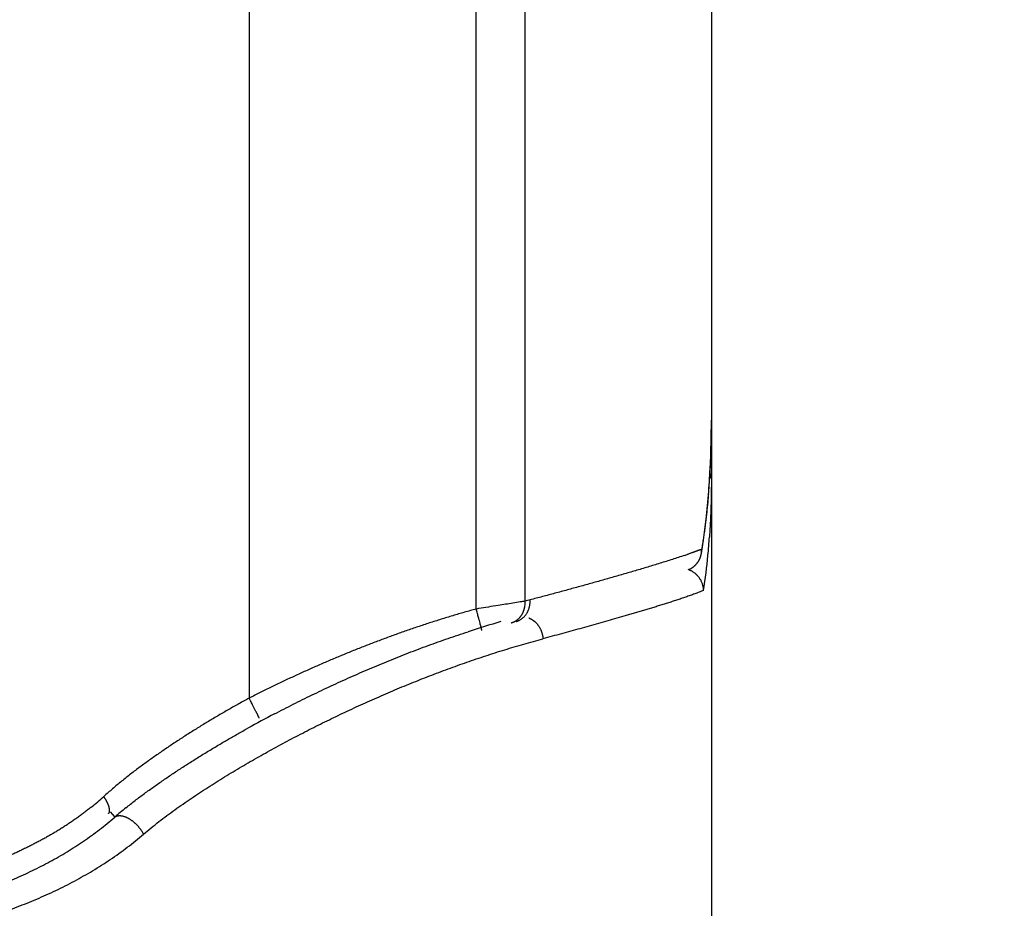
# Model space of a CAD drawing. Header units: millimetres. Extents: x 0 to 1076, y 0 to 742.
# Tile 124 of 132: x 707.82 to 716.62, y 370.62 to 378.55. Entities that reach past the tile are written whole.
import ezdxf

# ---------------------------------------------------------------- set-up
doc = ezdxf.new("R2010")
doc.units = ezdxf.units.MM
doc.header["$LTSCALE"] = 0.454724
doc.layers.add('NoLayerName_001', color=7, linetype='Continuous')
doc.layers.add('NoLayerName_007', color=7, linetype='Continuous')
doc.styles.get("Standard").update_dxf_attribs({"font": 'txt', "bigfont": 'extfont2'})
doc.dimstyles.get("Standard").update_dxf_attribs({"dimtxt": 2.5, "dimasz": 2.5, "dimexe": 1, "dimexo": 1, "dimtad": 1, "dimdec": 3, "dimzin": 0, "dimdsep": 46, "dimtxsty": 'Standard', "dimcen": 2.5, "dimadec": 3, "dimazin": 0, "dimtfac": 0.75, "dimtdec": 3, "dimtmove": 0, "dimatfit": 3, "dimfxl": 1, "dimarcsym": 0})

# ---------------------------------------------------------------- blocks, each defined once
blk = doc.blocks.new('_OPEN30')
at = {"color": 0, "linetype": 'ByBlock', "lineweight": -2}
for p, q in [((-1, 0.267949), (0, 0)), ((0, 0), (-1, -0.267949)), ((0, 0), (-1, 0))]:
    blk.add_line(p, q, dxfattribs=at)
blk = doc.blocks.new('*D105')
at = {"layer": 'Defpoints', "color": 0}
for p in [(772.5, 487.5), (711, 366.6), (793.917, 366.6)]:
    blk.add_point(p, dxfattribs=at)
at = {"layer": 'NoLayerName_001', "color": 0, "linetype": 'Continuous', "lineweight": 13}
for p, q in [((775, 487.5), (796.417, 487.5)), ((793.917, 483.75), (793.917, 370.35)), ((713.5, 366.6), (796.417, 366.6))]:
    blk.add_line(p, q, dxfattribs=at)
at = {"layer": 'NoLayerName_001', "color": 0, "lineweight": 13, "xscale": 3.75, "yscale": 3.75, "zscale": 3.75}
for p, rotation in [((793.917, 487.5), 90), ((793.917, 366.6), 270)]:
    blk.add_blockref('_OPEN30', p, dxfattribs=dict(at, rotation=rotation))
at = {"layer": 'NoLayerName_001', "color": 0, "lineweight": 13, "insert": (787.042, 427.05), "char_height": 8.75, "attachment_point": 5, "rotation": 90}
blk.add_mtext('\\W0.8000;１２１', dxfattribs=at)

msp = doc.modelspace()

# ---------------------------------------------------------------- linework, layer by layer
at = {"layer": 'NoLayerName_001', "color": 60, "linetype": 'Continuous', "lineweight": 25}
for p, q in [((709.87382, 395.35), (709.87382, 372.493797)), ((711.900344, 373.288806), (711.900344, 389.85)), ((712.336573, 373.35859), (712.336573, 389.85)), ((714, 389.85), (714, 368.6)), ((713.976741, 374.33754), (713.9908, 374.566127)), ((713.910605, 373.784351), (713.913088, 373.823283)), ((708.632782, 371.476955), (708.67231, 371.430517))]:
    msp.add_line(p, q, dxfattribs=at)
for points in [[(713.9908, 374.566127), (713.998438, 374.80264), (714, 374.973691)], [(713.910628, 373.78449), (713.929182, 373.903809), (713.956213, 374.116787), (713.976741, 374.33754)]]:
    msp.add_lwpolyline(points, dxfattribs=at)
for centre, radius, start, end in [((705.486871, 374.970045), 8.513129, 357.1217331, 0.0245286), ((706.783938, 374.913454), 7.214862, 355.2133864, 357.0533478), ((707.563462, 374.374877), 6.434693, 354.5881022, 356.0491028), ((713.357422, 375.195882), 1.480805, 291.5393855, 292.0394005), ((712.145021, 378.526704), 5.025744, 288.7516386, 289.1023598), ((708.214329, 374.312738), 5.780867, 351.4675504, 354.5928129), ((712.117604, 373.345336), 0.219369, 351.682773, 3.4639436), ((714.847799, 364.002298), 9.687438, 104.7515395, 105.0240843), ((714.700829, 364.23931), 9.301688, 106.1003596, 107.9963382), ((715.26837, 362.46293), 11.159319, 117.5997331, 118.9815698), ((706.948534, 373.406932), 2.41983, 308.8283118, 312.2214223), ((710.891429, 368.880485), 3.380412, 128.8047176, 131.0308316)]:
    msp.add_arc(centre, radius, start, end, dxfattribs=at)
for points, knots in [([(714, 374.449084), (713.999987, 374.440452), (713.99998, 374.423189), (713.999853, 374.397294), (713.999655, 374.371399), (713.999373, 374.345505), (713.999008, 374.319611), (713.99856, 374.293717), (713.998027, 374.267824), (713.997409, 374.241933), (713.996703, 374.216043), (713.995909, 374.190156), (713.995026, 374.164271), (713.994053, 374.13839), (713.992988, 374.112513), (713.99183, 374.086639), (713.990579, 374.060771), (713.989233, 374.034907), (713.987792, 374.00905), (713.986251, 373.983198), (713.984624, 373.957353), (713.983442, 373.940129), (713.982863, 373.931517)], [0, 0, 0, 0, 0.025895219, 0.05179037, 0.077685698, 0.103581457, 0.129477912, 0.155375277, 0.181273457, 0.207172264, 0.233071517, 0.258971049, 0.284870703, 0.310770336, 0.336669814, 0.362569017, 0.388467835, 0.414366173, 0.440263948, 0.466161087, 0.492057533, 0.517953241, 0.517953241, 0.517953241, 0.517953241]), ([(714, 374.449084), (713.999989, 374.45), (713.999983, 374.451834), (713.99988, 374.454585), (713.999722, 374.457336), (713.999499, 374.460085), (713.999215, 374.462831), (713.998869, 374.465571), (713.998463, 374.468305), (713.997998, 374.47103), (713.997473, 374.473744), (713.996891, 374.476447), (713.996251, 374.479136), (713.995555, 374.481809), (713.994802, 374.484466), (713.993995, 374.487104), (713.993133, 374.489721), (713.992217, 374.492316), (713.991248, 374.49489), (713.990226, 374.497442), (713.989159, 374.499974), (713.988398, 374.50164), (713.988024, 374.502476)], [0, 0, 0, 0, 0.0027493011, 0.0055017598, 0.0082571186, 0.0110150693, 0.0137752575, 0.0165372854, 0.0193007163, 0.0220650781, 0.0248298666, 0.0275945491, 0.0303585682, 0.0331213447, 0.0358822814, 0.0386407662, 0.0413961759, 0.0441482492, 0.0468977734, 0.0496456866, 0.052392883, 0.0551402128, 0.0551402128, 0.0551402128, 0.0551402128]), ([(713.973638, 374.31141), (713.972935, 374.303241), (713.971552, 374.286901), (713.969345, 374.262403), (713.967058, 374.237913), (713.964675, 374.213431), (713.962201, 374.188957), (713.959631, 374.164492), (713.956965, 374.140036), (713.954203, 374.11559), (713.951343, 374.091154), (713.948384, 374.06673), (713.945325, 374.042318), (713.942164, 374.017919), (713.938902, 373.993534), (713.935535, 373.969163), (713.932065, 373.944807), (713.928488, 373.920468), (713.924806, 373.896144), (713.921012, 373.871839), (713.917122, 373.84755), (713.914422, 373.831375), (713.913085, 373.823286)], [0, 0, 0, 0, 0.024596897, 0.049193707, 0.073790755, 0.098388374, 0.122986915, 0.147586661, 0.17218749, 0.196789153, 0.221391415, 0.245994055, 0.270596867, 0.295199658, 0.319802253, 0.344404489, 0.36900622, 0.393607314, 0.418207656, 0.442807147, 0.467405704, 0.492003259, 0.492003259, 0.492003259, 0.492003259]), ([(713.760629, 373.767722), (713.742475, 373.761647), (713.706203, 373.749386), (713.651574, 373.731658), (713.596844, 373.714241), (713.542014, 373.697143), (713.487114, 373.68027), (713.432154, 373.663599), (713.377137, 373.647116), (713.322071, 373.630803), (713.26696, 373.614644), (713.211809, 373.59862), (713.156622, 373.582717), (713.101403, 373.566931), (713.04615, 373.551257), (712.990867, 373.535692), (712.917117, 373.515078), (712.824858, 373.48956), (712.714048, 373.459302), (712.603145, 373.429384), (712.492171, 373.399735), (712.418122, 373.380219), (712.381107, 373.37043)], [0, 0, 0, 0, 0.05743125, 0.11486367, 0.17229785, 0.22973287, 0.28716691, 0.34459962, 0.40203159, 0.45946325, 0.51689487, 0.57432656, 0.63175834, 0.68919031, 0.74662253, 0.80405505, 0.86148788, 0.97635439, 1.09122177, 1.20608932, 1.32095602, 1.43582056, 1.43582056, 1.43582056, 1.43582056]), ([(713.901085, 373.818489), (713.899246, 373.817766), (713.895568, 373.816316), (713.89004, 373.814169), (713.884507, 373.812037), (713.878967, 373.809922), (713.873422, 373.807821), (713.867871, 373.805735), (713.862316, 373.803661), (713.856755, 373.8016), (713.85119, 373.799552), (713.845621, 373.797516), (713.840047, 373.795491), (713.83447, 373.793477), (713.827028, 373.790806), (713.817717, 373.787491), (713.80653, 373.78355), (713.7972, 373.780291), (713.791597, 373.778348), (713.78973, 373.7777)], [0, 0, 0, 0, 0.005929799, 0.011859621, 0.017789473, 0.023719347, 0.029649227, 0.035579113, 0.041509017, 0.047438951, 0.053368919, 0.059298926, 0.06522897, 0.071159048, 0.077089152, 0.088949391, 0.100809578, 0.112669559, 0.118599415, 0.118599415, 0.118599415, 0.118599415]), ([(713.846579, 373.671352), (713.848236, 373.672802), (713.85159, 373.675661), (713.856394, 373.680211), (713.861058, 373.684914), (713.865553, 373.689791), (713.869878, 373.694826), (713.874024, 373.700016), (713.877987, 373.705351), (713.88176, 373.710826), (713.885336, 373.716432), (713.888708, 373.722163), (713.891871, 373.728011), (713.894822, 373.733967), (713.89756, 373.740023), (713.900083, 373.746168), (713.90239, 373.752395), (713.904478, 373.758693), (713.906348, 373.765054), (713.907988, 373.771471), (713.909434, 373.777927), (713.910179, 373.78227), (713.910578, 373.784435)], [0, 0, 0, 0, 0.006604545, 0.013219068, 0.019842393, 0.02647324, 0.033110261, 0.039752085, 0.046397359, 0.053044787, 0.059693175, 0.06634147, 0.0729889, 0.07963514, 0.086279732, 0.092921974, 0.099560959, 0.10619561, 0.112824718, 0.119446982, 0.126061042, 0.132665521, 0.132665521, 0.132665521, 0.132665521]), ([(713.79766, 373.641383), (713.798829, 373.641893), (713.801177, 373.642896), (713.804657, 373.644503), (713.808112, 373.646172), (713.811535, 373.647912), (713.814926, 373.64972), (713.818282, 373.651595), (713.821602, 373.653537), (713.824883, 373.655544), (713.828123, 373.657615), (713.831319, 373.65975), (713.834471, 373.661947), (713.837576, 373.664205), (713.84063, 373.666526), (713.843639, 373.668899), (713.845595, 373.67054), (713.846579, 373.671352)], [0, 0, 0, 0, 0.003827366, 0.0076598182, 0.011496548, 0.0153367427, 0.0191795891, 0.0230242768, 0.0268700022, 0.0307159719, 0.0345614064, 0.0384055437, 0.0422476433, 0.0460869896, 0.0499228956, 0.0537547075, 0.0575818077, 0.0575818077, 0.0575818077, 0.0575818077]), ([(713.931215, 373.455033), (713.930955, 373.459061), (713.930622, 373.467148), (713.928996, 373.479208), (713.926718, 373.491201), (713.923682, 373.503069), (713.919938, 373.514768), (713.915494, 373.526248), (713.910369, 373.537461), (713.90458, 373.548358), (713.898144, 373.558891), (713.891076, 373.569012), (713.883397, 373.578673), (713.875151, 373.587849), (713.866379, 373.596516), (713.857123, 373.604647), (713.847425, 373.612218), (713.837325, 373.619203), (713.826868, 373.625585), (713.816083, 373.631307), (713.805054, 373.636456), (713.797447, 373.639225), (713.793685, 373.640688)], [0, 0, 0, 0, 0.012107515, 0.024264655, 0.036468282, 0.048713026, 0.060991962, 0.07329727, 0.085620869, 0.097955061, 0.110293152, 0.122630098, 0.134963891, 0.14729451, 0.159619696, 0.171934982, 0.184234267, 0.196510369, 0.208755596, 0.220962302, 0.233123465, 0.245233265, 0.245233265, 0.245233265, 0.245233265]), ([(713.931213, 373.455034), (713.917986, 373.449659), (713.891637, 373.438636), (713.851467, 373.423741), (713.811171, 373.409212), (713.770706, 373.395163), (713.730137, 373.381424), (713.689487, 373.367931), (713.64876, 373.354665), (713.607966, 373.341605), (713.567113, 373.328727), (713.526208, 373.316011), (713.48526, 373.303433), (713.444276, 373.290973), (713.403264, 373.278607), (713.362227, 373.26633), (713.321165, 373.254139), (713.280078, 373.242031), (713.225267, 373.225992), (713.156698, 373.20613), (713.074338, 373.182568), (712.991908, 373.159248), (712.909417, 373.136146), (712.826866, 373.113254), (712.744262, 373.090556), (712.661606, 373.068049), (712.578908, 373.045694), (712.523735, 373.030946), (712.496154, 373.023552)], [0, 0, 0, 0, 0.04283172, 0.08567176, 0.12850777, 0.17133999, 0.21417134, 0.25700272, 0.2998349, 0.34266833, 0.38550309, 0.42833896, 0.47117543, 0.51401177, 0.55684719, 0.59968165, 0.64251534, 0.68534845, 0.72818115, 0.81384576, 0.8995101, 0.9851747, 1.07083979, 1.15650536, 1.24217126, 1.32783728, 1.41350311, 1.49916836, 1.49916836, 1.49916836, 1.49916836]), ([(712.336573, 373.35859), (712.322036, 373.35624), (712.285698, 373.350329), (712.205696, 373.337706), (712.111137, 373.322855), (712.009355, 373.306538), (711.943942, 373.295935), (711.907611, 373.289993), (711.900344, 373.288806)], [0, 0, 0, 0, 0.04417742, 0.110443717, 0.242976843, 0.331332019, 0.419687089, 0.441775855, 0.441775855, 0.441775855, 0.441775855]), ([(712.255846, 373.177208), (712.258995, 373.178165), (712.265349, 373.179934), (712.274601, 373.183485), (712.283656, 373.187543), (712.292444, 373.19218), (712.300934, 373.197344), (712.309084, 373.203014), (712.31686, 373.209166), (712.324242, 373.215773), (712.331216, 373.222808), (712.337769, 373.230246), (712.343887, 373.238062), (712.349557, 373.246232), (712.354765, 373.254731), (712.35951, 373.263526), (712.363792, 373.272583), (712.367611, 373.281871), (712.370968, 373.291356), (712.373863, 373.301005), (712.376295, 373.310786), (712.378265, 373.320667), (712.379773, 373.330613), (712.380822, 373.340594), (712.381394, 373.350575), (712.381562, 373.360527), (712.381221, 373.367134), (712.381107, 373.37043)], [0, 0, 0, 0, 0.009872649, 0.01977322, 0.029694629, 0.039627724, 0.049561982, 0.059486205, 0.069393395, 0.079291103, 0.089188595, 0.099093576, 0.109012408, 0.11895035, 0.128911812, 0.138899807, 0.148914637, 0.15895401, 0.16901339, 0.179086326, 0.18916478, 0.19923943, 0.20929997, 0.219335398, 0.229334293, 0.239285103, 0.249176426, 0.249176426, 0.249176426, 0.249176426]), ([(712.304309, 373.232843), (712.305096, 373.234054), (712.306692, 373.236463), (712.30896, 373.240158), (712.31115, 373.243901), (712.313249, 373.247698), (712.315259, 373.251547), (712.317179, 373.255445), (712.31901, 373.25939), (712.320751, 373.263379), (712.322402, 373.267409), (712.323964, 373.271477), (712.325436, 373.275581), (712.326819, 373.279716), (712.328113, 373.28388), (712.329317, 373.288071), (712.330433, 373.292285), (712.33146, 373.296519), (712.332399, 373.300771), (712.333246, 373.305037), (712.334015, 373.309312), (712.334442, 373.312175), (712.334666, 373.313603)], [0, 0, 0, 0, 0.0043340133, 0.0086684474, 0.0130042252, 0.0173422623, 0.0216834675, 0.0260285, 0.0303772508, 0.0347293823, 0.0390844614, 0.0434419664, 0.0478012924, 0.0521617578, 0.0565226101, 0.0608830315, 0.0652421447, 0.0695990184, 0.0739526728, 0.0783020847, 0.082646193, 0.0869839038, 0.0869839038, 0.0869839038, 0.0869839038]), ([(711.900344, 373.288806), (711.865354, 373.279032), (711.795283, 373.259792), (711.690695, 373.229079), (711.586417, 373.197295), (711.482511, 373.164267), (711.378968, 373.13008), (711.275798, 373.09475), (711.173004, 373.058311), (711.070594, 373.020792), (710.968573, 372.982223), (710.866946, 372.942635), (710.765717, 372.902057), (710.664894, 372.860499), (710.564485, 372.817972), (710.464496, 372.774484), (710.364933, 372.730047), (710.265804, 372.684667), (710.167111, 372.638364), (710.068879, 372.591111), (709.971044, 372.543059), (709.906264, 372.510143), (709.87382, 372.493797)], [0, 0, 0, 0, 0.10898759, 0.21798704, 0.3269997, 0.43602595, 0.54506524, 0.65411609, 0.76317614, 0.87224218, 0.98131015, 1.09037517, 1.19943274, 1.3084824, 1.41752461, 1.52655963, 1.63558754, 1.74460826, 1.85362152, 1.96262689, 2.07162375, 2.18061134, 2.18061134, 2.18061134, 2.18061134]), ([(711.951231, 373.095857), (711.951021, 373.096891), (711.950569, 373.098857), (711.950173, 373.101915), (711.949251, 373.104831), (711.948531, 373.107845), (711.947824, 373.110822), (711.947086, 373.113788), (711.945045, 373.121716), (711.942495, 373.131631), (711.938604, 373.146485), (711.934159, 373.163307), (711.928112, 373.186056), (711.920159, 373.215711), (711.91083, 373.250294), (711.903834, 373.275967), (711.900344, 373.288806)], [0, 0, 0, 0, 0.00316549, 0.006050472, 0.009225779, 0.012314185, 0.015349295, 0.018405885, 0.021483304, 0.039908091, 0.049119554, 0.067546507, 0.092106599, 0.11973908, 0.15965253, 0.199565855, 0.199565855, 0.199565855, 0.199565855]), ([(712.213637, 373.165829), (712.215467, 373.166378), (712.219146, 373.167426), (712.224573, 373.169305), (712.229942, 373.171362), (712.235235, 373.173626), (712.240447, 373.176084), (712.245571, 373.178733), (712.250597, 373.181569), (712.255518, 373.184586), (712.260327, 373.187779), (712.265016, 373.191146), (712.269578, 373.194679), (712.27401, 373.198373), (712.278306, 373.20222), (712.282465, 373.206212), (712.286483, 373.210342), (712.290356, 373.214604), (712.294082, 373.21899), (712.297651, 373.223496), (712.301085, 373.228099), (712.303222, 373.231271), (712.304309, 373.232843)], [0, 0, 0, 0, 0.00573222, 0.011473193, 0.017222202, 0.022978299, 0.028740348, 0.03450707, 0.040277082, 0.046048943, 0.051821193, 0.057592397, 0.063361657, 0.069129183, 0.074895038, 0.080658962, 0.086420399, 0.092178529, 0.097932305, 0.10368048, 0.109421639, 0.115154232, 0.115154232, 0.115154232, 0.115154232]), ([(712.370365, 373.209317), (712.371306, 373.208921), (712.373195, 373.208141), (712.376, 373.206899), (712.378786, 373.205614), (712.381552, 373.20428), (712.384296, 373.2029), (712.387018, 373.201474), (712.389716, 373.200002), (712.392391, 373.198486), (712.39504, 373.196927), (712.397664, 373.195324), (712.400261, 373.19368), (712.402831, 373.191995), (712.405373, 373.190269), (712.407885, 373.188504), (712.410368, 373.1867), (712.41282, 373.184858), (712.415241, 373.182979), (712.417631, 373.181061), (712.419994, 373.179111), (712.42154, 373.177776), (712.422316, 373.177113)], [0, 0, 0, 0, 0.0030647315, 0.0061315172, 0.0092001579, 0.0122704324, 0.0153420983, 0.0184148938, 0.0214885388, 0.0245627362, 0.0276371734, 0.0307115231, 0.033785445, 0.0368585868, 0.0399305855, 0.0430010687, 0.0460696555, 0.0491361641, 0.0522010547, 0.0552649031, 0.0583282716, 0.0613917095, 0.0613917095, 0.0613917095, 0.0613917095]), ([(712.422316, 373.177113), (712.424463, 373.175166), (712.428825, 373.171335), (712.434995, 373.16518), (712.440941, 373.158791), (712.446615, 373.152141), (712.452021, 373.145255), (712.457147, 373.138146), (712.461986, 373.130829), (712.466532, 373.12332), (712.470776, 373.115633), (712.474711, 373.107784), (712.478329, 373.099786), (712.481628, 373.091656), (712.484604, 373.083407), (712.487257, 373.075055), (712.489582, 373.066612), (712.491576, 373.058095), (712.493242, 373.049517), (712.49456, 373.040891), (712.495584, 373.032237), (712.495934, 373.026443), (712.496151, 373.023552)], [0, 0, 0, 0, 0.00869636, 0.017407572, 0.026133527, 0.0348734, 0.043625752, 0.052388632, 0.061159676, 0.069936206, 0.078715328, 0.087494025, 0.096269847, 0.105041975, 0.11380958, 0.122571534, 0.131326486, 0.140072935, 0.1488093, 0.157533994, 0.166245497, 0.174942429, 0.174942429, 0.174942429, 0.174942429]), ([(710.098348, 372.352383), (710.126159, 372.366801), (710.181702, 372.395795), (710.265506, 372.438347), (710.349602, 372.480331), (710.434039, 372.521637), (710.5188, 372.562285), (710.603885, 372.602261), (710.689288, 372.641559), (710.775007, 372.680169), (710.861037, 372.718086), (710.947375, 372.7553), (711.034016, 372.791805), (711.120958, 372.827591), (711.208197, 372.862642), (711.295731, 372.896941), (711.383557, 372.930473), (711.471672, 372.963221), (711.560072, 372.995177), (711.648764, 373.026289), (711.737702, 373.056677), (711.797267, 373.076106), (711.827015, 373.085925)], [0, 0, 0, 0, 0.09397879, 0.18796536, 0.28195853, 0.37595719, 0.46996038, 0.56396726, 0.65797712, 0.75198936, 0.84600354, 0.94001933, 1.03403653, 1.12805435, 1.2220708, 1.31608411, 1.41009282, 1.50409586, 1.59809253, 1.69208249, 1.78606582, 1.88004298, 1.88004298, 1.88004298, 1.88004298]), ([(711.985644, 372.871235), (712.013808, 372.880361), (712.070075, 372.898798), (712.154834, 372.925329), (712.239799, 372.951171), (712.325014, 372.976152), (712.410429, 373.00042), (712.467599, 373.015773), (712.496154, 373.023552)], [0, 0, 0, 0, 0.088817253, 0.177629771, 0.266436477, 0.355236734, 0.444030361, 0.532817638, 0.532817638, 0.532817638, 0.532817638]), ([(708.929691, 371.278415), (708.9524, 371.297393), (708.997459, 371.335797), (709.067238, 371.390751), (709.138006, 371.444419), (709.20976, 371.496762), (709.282264, 371.548035), (709.355472, 371.59828), (709.429307, 371.647595), (709.503701, 371.696065), (709.578624, 371.74372), (709.654047, 371.790591), (709.729939, 371.836707), (709.806269, 371.882098), (709.88301, 371.926793), (709.96013, 371.970824), (710.037607, 372.014215), (710.11543, 372.056973), (710.193587, 372.099112), (710.272068, 372.140642), (710.350861, 372.181575), (710.429954, 372.221923), (710.509338, 372.261696), (710.58901, 372.300886), (710.66897, 372.33949), (710.749216, 372.377501), (710.829744, 372.414915), (710.910553, 372.451726), (710.991642, 372.487928), (711.073007, 372.52351), (711.154646, 372.558465), (711.236558, 372.592782), (711.31874, 372.626452), (711.401188, 372.659466), (711.483902, 372.691813), (711.566878, 372.723486), (711.650114, 372.754472), (711.733606, 372.784771), (711.81736, 372.814341), (711.901335, 372.843285), (711.957561, 372.861858), (711.985644, 372.871235)], [0, 0, 0, 0, 0.08878548, 0.17759041, 0.26641254, 0.35522807, 0.44402392, 0.53281083, 0.62159656, 0.71038493, 0.79917797, 0.8879765, 0.97678006, 1.06558695, 1.15439429, 1.24319817, 1.33199671, 1.42079141, 1.5095836, 1.5983743, 1.68716414, 1.77595339, 1.86474221, 1.9535312, 2.04232107, 2.13111267, 2.21990689, 2.30870472, 2.39750649, 2.48631139, 2.57511867, 2.66392775, 2.75273823, 2.84154989, 2.93036271, 3.01917685, 3.10799268, 3.19681073, 3.28563147, 3.37445324, 3.46327372, 3.46327372, 3.46327372, 3.46327372]), ([(709.87382, 372.493797), (709.8585, 372.485416), (709.827827, 372.468714), (709.782009, 372.443312), (709.736308, 372.417696), (709.690751, 372.391824), (709.645336, 372.365703), (709.600069, 372.339325), (709.554954, 372.312688), (709.509996, 372.285786), (709.465199, 372.258617), (709.420566, 372.231178), (709.376102, 372.203467), (709.33181, 372.175484), (709.287693, 372.147225), (709.243756, 372.118688), (709.200002, 372.089873), (709.156434, 372.060777), (709.113063, 372.031389), (709.069902, 372.001694), (709.026962, 371.971678), (708.984257, 371.941325), (708.941799, 371.910622), (708.8996, 371.879553), (708.857675, 371.848106), (708.816042, 371.816263), (708.77474, 371.783989), (708.733809, 371.751249), (708.693283, 371.71802), (708.653222, 371.684242), (708.61358, 371.649982), (708.587672, 371.626557), (708.574653, 371.614918)], [0, 0, 0, 0, 0.05238733, 0.10477618, 0.15716612, 0.20955678, 0.26194789, 0.31433929, 0.36673091, 0.41912277, 0.47151484, 0.52390685, 0.5762986, 0.62868995, 0.68108083, 0.73347122, 0.78586119, 0.83825085, 0.89064022, 0.94302959, 0.99541962, 1.04781142, 1.10020654, 1.152607, 1.20501528, 1.25743077, 1.30984772, 1.36226126, 1.41466818, 1.46706712, 1.51945864, 1.57184544, 1.57184544, 1.57184544, 1.57184544]), ([(709.962854, 372.31562), (709.962156, 372.317186), (709.960856, 372.320333), (709.958686, 372.324294), (709.957206, 372.327995), (709.955677, 372.33138), (709.953849, 372.335131), (709.95108, 372.340646), (709.948233, 372.346231), (709.944822, 372.353054), (709.941578, 372.359606), (709.937721, 372.367414), (709.933154, 372.37657), (709.921884, 372.398978), (709.90592, 372.430627), (709.88789, 372.466176), (709.877839, 372.485903), (709.87382, 372.493797)], [0, 0, 0, 0, 0.005142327, 0.010208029, 0.013522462, 0.017089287, 0.021351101, 0.026038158, 0.035604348, 0.040158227, 0.048921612, 0.05753574, 0.066284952, 0.079618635, 0.132782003, 0.172626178, 0.199199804, 0.199199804, 0.199199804, 0.199199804]), ([(708.773033, 371.514794), (708.786599, 371.525599), (708.81364, 371.547328), (708.854759, 371.57922), (708.896179, 371.610723), (708.937935, 371.641786), (708.979984, 371.672453), (709.022305, 371.702745), (709.064868, 371.732688), (709.107657, 371.762303), (709.150661, 371.7916), (709.193868, 371.820593), (709.23727, 371.849294), (709.280856, 371.877716), (709.324615, 371.905872), (709.368538, 371.933775), (709.412621, 371.961427), (709.456861, 371.988831), (709.501252, 372.015991), (709.545791, 372.04291), (709.590473, 372.069591), (709.635294, 372.096038), (709.680251, 372.122253), (709.725337, 372.148242), (709.770554, 372.173998), (709.815879, 372.19956), (709.846213, 372.21639), (709.861364, 372.224831)], [0, 0, 0, 0, 0.05203107, 0.10406548, 0.15610403, 0.2081464, 0.26019114, 0.31223577, 0.36427699, 0.41631362, 0.4683474, 0.5203799, 0.57241235, 0.62444564, 0.67648034, 0.7285167, 0.78055468, 0.83259411, 0.88463477, 0.93667633, 0.98871838, 1.04076046, 1.09280199, 1.14484236, 1.19688085, 1.24891668, 1.30094901, 1.30094901, 1.30094901, 1.30094901]), ([(708.615933, 371.462615), (708.617378, 371.464186), (708.620541, 371.467076), (708.623561, 371.472825), (708.625561, 371.479041), (708.626543, 371.485748), (708.626711, 371.492766), (708.626192, 371.499977), (708.625126, 371.507242), (708.623644, 371.514421), (708.621878, 371.521393), (708.619919, 371.528098), (708.617783, 371.534527), (708.615484, 371.540723), (708.613029, 371.546732), (708.610429, 371.552604), (708.607693, 371.558386), (708.604832, 371.564124), (708.601863, 371.569855), (708.598786, 371.575587), (708.595606, 371.581313), (708.592327, 371.587021), (708.588957, 371.592701), (708.585501, 371.598342), (708.581963, 371.603931), (708.57836, 371.609466), (708.575883, 371.613099), (708.574656, 371.614918)], [0, 0, 0, 0, 0.006401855, 0.012722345, 0.019198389, 0.025943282, 0.032970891, 0.040225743, 0.047606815, 0.054983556, 0.062206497, 0.069178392, 0.075934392, 0.082525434, 0.089000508, 0.095406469, 0.101788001, 0.108187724, 0.114641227, 0.12115022, 0.12770355, 0.134290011, 0.140898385, 0.147517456, 0.154136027, 0.160742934, 0.167327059, 0.167327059, 0.167327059, 0.167327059]), ([(708.46574, 371.521816), (708.460708, 371.517791), (708.450664, 371.509713), (708.435467, 371.497761), (708.420192, 371.485905), (708.404827, 371.474164), (708.389377, 371.462531), (708.373842, 371.451008), (708.358225, 371.439594), (708.342528, 371.428288), (708.326751, 371.41709), (708.310897, 371.406), (708.294968, 371.395017), (708.278964, 371.384141), (708.262887, 371.37337), (708.24674, 371.362706), (708.230524, 371.352146), (708.214241, 371.341692), (708.197891, 371.331342), (708.181477, 371.321095), (708.165001, 371.310952), (708.148464, 371.300912), (708.131867, 371.290974), (708.115212, 371.281138), (708.098499, 371.271402), (708.081729, 371.261767), (708.064903, 371.25223), (708.048023, 371.242793), (708.031089, 371.233453), (708.014103, 371.22421), (707.997065, 371.215063), (707.979976, 371.206012), (707.962838, 371.197056), (707.945651, 371.188194), (707.928417, 371.179425), (707.911136, 371.170749), (707.893809, 371.162165), (707.876438, 371.153671), (707.859022, 371.14527), (707.841569, 371.136948), (707.829893, 371.131486), (707.82406, 371.128744)], [0, 0, 0, 0, 0.019332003, 0.038665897, 0.058001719, 0.077339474, 0.096679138, 0.116020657, 0.135363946, 0.154708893, 0.174055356, 0.193403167, 0.212752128, 0.232102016, 0.25145258, 0.270803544, 0.290154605, 0.309505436, 0.328855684, 0.348204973, 0.367552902, 0.3868991, 0.406243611, 0.42558667, 0.444928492, 0.464269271, 0.483609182, 0.502948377, 0.522286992, 0.541625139, 0.560962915, 0.580300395, 0.599637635, 0.618974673, 0.638311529, 0.657648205, 0.676984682, 0.696320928, 0.71565689, 0.734992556, 0.754328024, 0.754328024, 0.754328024, 0.754328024]), ([(707.115466, 370.65063), (707.14354, 370.658691), (707.199779, 370.674534), (707.283658, 370.699988), (707.367214, 370.72655), (707.450345, 370.754465), (707.533013, 370.783756), (707.615164, 370.814505), (707.696748, 370.846781), (707.777712, 370.880652), (707.858007, 370.91619), (707.937577, 370.953463), (708.016353, 370.992531), (708.094248, 371.033433), (708.171156, 371.076201), (708.246967, 371.120862), (708.321571, 371.167443), (708.394853, 371.215978), (708.466722, 371.266471), (708.536993, 371.319041), (708.605839, 371.373382), (708.650017, 371.411646), (708.672311, 371.430516)], [0, 0, 0, 0, 0.087624, 0.17527936, 0.26295531, 0.35064473, 0.43834436, 0.52605507, 0.61378213, 0.70153541, 0.78932971, 0.87718492, 0.96511757, 1.05310231, 1.14110319, 1.22908974, 1.3170374, 1.40492798, 1.4927501, 1.58049963, 1.66818015, 1.75580345, 1.75580345, 1.75580345, 1.75580345]), ([(708.672307, 371.430521), (708.674558, 371.432067), (708.678923, 371.435417), (708.686408, 371.438965), (708.69421, 371.441687), (708.702283, 371.443448), (708.710469, 371.444354), (708.718694, 371.444492), (708.726897, 371.443965), (708.735035, 371.442865), (708.74308, 371.44125), (708.751019, 371.439176), (708.75884, 371.436698), (708.766539, 371.433873), (708.774112, 371.430737), (708.781556, 371.427314), (708.788873, 371.423627), (708.796063, 371.419698), (708.803129, 371.415552), (708.810072, 371.411204), (708.816891, 371.406661), (708.823585, 371.401932), (708.830155, 371.397024), (708.8366, 371.391946), (708.84292, 371.386703), (708.849114, 371.381306), (708.855183, 371.37576), (708.861127, 371.370074), (708.866945, 371.364256), (708.872637, 371.358312), (708.878204, 371.352252), (708.88364, 371.346077), (708.888942, 371.339789), (708.894103, 371.333391), (708.899118, 371.326883), (708.903982, 371.320268), (708.908693, 371.313549), (708.913236, 371.306723), (708.917635, 371.299807), (708.920402, 371.295098), (708.921805, 371.292756)], [0, 0, 0, 0, 0.008195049, 0.016442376, 0.024714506, 0.032954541, 0.041169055, 0.04938497, 0.057601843, 0.065805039, 0.074002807, 0.082203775, 0.090407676, 0.098607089, 0.106799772, 0.114990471, 0.123181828, 0.131374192, 0.139565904, 0.147756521, 0.155948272, 0.164143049, 0.172342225, 0.180546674, 0.188756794, 0.196972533, 0.205193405, 0.21341852, 0.221646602, 0.229876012, 0.238104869, 0.246331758, 0.254555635, 0.262775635, 0.270991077, 0.279201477, 0.287406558, 0.295606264, 0.303800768, 0.311990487, 0.311990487, 0.311990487, 0.311990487]), ([(707.271223, 370.457509), (707.301089, 370.465955), (707.360918, 370.482549), (707.450157, 370.50925), (707.539054, 370.537133), (707.627504, 370.566459), (707.715468, 370.597251), (707.802889, 370.629594), (707.889714, 370.663557), (707.975889, 370.699213), (708.061361, 370.736634), (708.146075, 370.77589), (708.229955, 370.817045), (708.312913, 370.860137), (708.39484, 370.905196), (708.475623, 370.95225), (708.555151, 371.001325), (708.633306, 371.052457), (708.709996, 371.105648), (708.785029, 371.16102), (708.858588, 371.218253), (708.905849, 371.258544), (708.929691, 371.278415)], [0, 0, 0, 0, 0.0931123, 0.18625783, 0.27942533, 0.37260734, 0.46580037, 0.55900522, 0.65222721, 0.74547647, 0.83876812, 0.93212258, 1.02555596, 1.11904151, 1.21254297, 1.30602954, 1.39947637, 1.4928649, 1.58618338, 1.67942726, 1.77259964, 1.86571178, 1.86571178, 1.86571178, 1.86571178]), ([(708.921805, 371.292756), (708.92315, 371.290382), (708.925898, 371.285667), (708.928407, 371.280821), (708.929691, 371.278415)], [0, 0, 0, 0, 0.0081856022, 0.0163680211, 0.0163680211, 0.0163680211, 0.0163680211]), ([(707.82406, 371.128744), (707.818214, 371.126032), (707.80653, 371.120585), (707.788947, 371.112542), (707.771331, 371.104573), (707.753675, 371.09669), (707.735983, 371.088889), (707.718255, 371.08117), (707.700492, 371.073532), (707.682696, 371.065972), (707.664867, 371.05849), (707.647006, 371.051085), (707.629114, 371.043756), (707.611192, 371.036501), (707.593242, 371.02932), (707.575263, 371.022211), (707.557258, 371.015173), (707.539225, 371.008204), (707.521167, 371.001303), (707.503085, 370.994469), (707.484977, 370.9877), (707.466846, 370.980995), (707.448692, 370.974352), (707.430516, 370.96777), (707.412318, 370.961248), (707.394098, 370.954786), (707.375858, 370.948381), (707.357599, 370.942033), (707.33932, 370.935741), (707.321023, 370.929503), (707.302707, 370.923319), (707.284375, 370.917185), (707.266026, 370.911101), (707.247661, 370.905065), (707.229282, 370.899075), (707.210888, 370.893129), (707.19248, 370.887223), (707.174061, 370.881356), (707.149487, 370.873581), (707.094146, 370.856239), (707.044895, 370.841016), (707.007974, 370.829545)], [0, 0, 0, 0, 0.019335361, 0.038670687, 0.058006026, 0.077341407, 0.096676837, 0.116012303, 0.135347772, 0.154683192, 0.174018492, 0.193353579, 0.212688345, 0.232022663, 0.251356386, 0.270689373, 0.290021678, 0.309353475, 0.328684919, 0.348016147, 0.367347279, 0.38667842, 0.40600965, 0.425340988, 0.444672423, 0.464003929, 0.483335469, 0.502666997, 0.521998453, 0.541329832, 0.56066116, 0.579992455, 0.599323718, 0.618654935, 0.637986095, 0.657317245, 0.676648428, 0.695979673, 0.715310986, 0.753973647, 0.869960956, 0.869960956, 0.869960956, 0.869960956])]:
    msp.add_open_spline(points, degree=3, knots=knots, dxfattribs=at)
at = {"layer": 'NoLayerName_007', "color": 60, "linetype": 'Continuous', "lineweight": 25}
msp.add_line((714, 374.973744), (714, 374.449084), dxfattribs=at)

# ---------------------------------------------------------------- dimensions: what is measured, and where the dimension line sits
at = {"layer": 'NoLayerName_001', "color": 3, "linetype": 'Continuous', "lineweight": 13}
dim = msp.add_linear_dim(base=(793.917031, 366.6), p1=(772.5, 487.5), p2=(711, 366.6), angle=270, text='\\W0.8000;１２１', dimstyle='Standard', override={"dimtxt": 8.75, "dimasz": 3.75, "dimexe": 2.5, "dimexo": 2.5, "dimgap": 2.5, "dimzin": 8, "dimblk": 'OPEN30', "dimclrd": 0, "dimclre": 0, "dimclrt": 0, "dimtp": 0, "dimtm": 0, "dimlwd": 13, "dimlwe": 13}, dxfattribs=at)
dim.commit()
dim.dimension.update_dxf_attribs({"geometry": '*D105', "text_midpoint": (793.917031, 427.05), "dimtype": 160})

doc.saveas('drawing.dxf')
